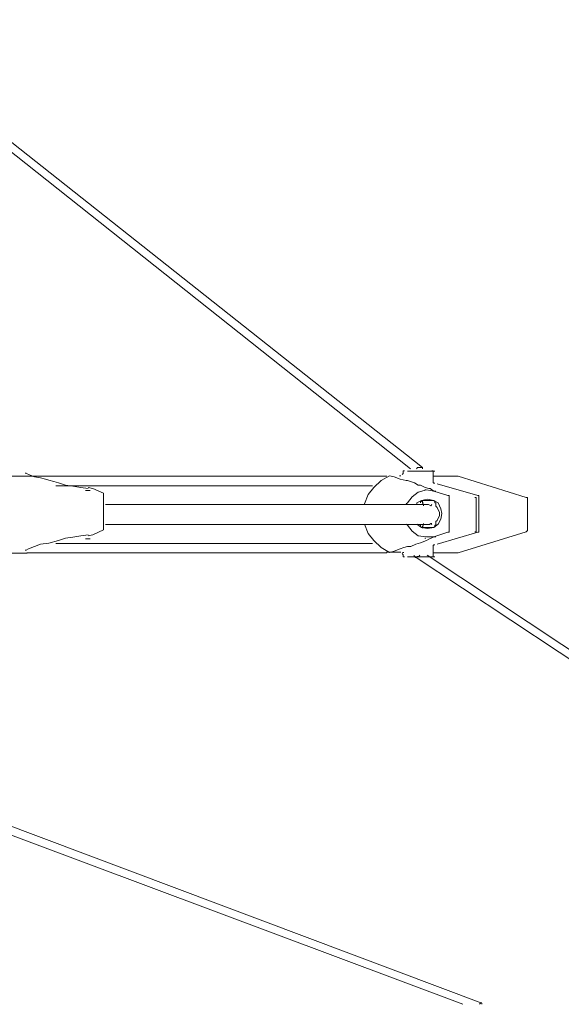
# Model space of a CAD drawing. Header units: millimetres. Extents: x 32.1 to 48.5, y -27.6 to 7.4.
# Tile 15 of 43: x 41.5 to 43, y -24.5 to -21.9. Entities that reach past the tile are written whole.
import ezdxf

# ---------------------------------------------------------------- set-up
doc = ezdxf.new("R2010")
doc.units = ezdxf.units.MM
doc.header["$MEASUREMENT"] = 0
doc.layers.add('Livello 1', color=7, linetype='Continuous', lineweight=0)

# ---------------------------------------------------------------- blocks, each defined once
blk = doc.blocks.new('Block_0')
at = {"layer": 'Livello 1', "color": 250, "lineweight": 5, "true_color": 0x1d1d1b}
for points in [[(41.0535, -21.8979), (41.0535, -21.8979), (42.5548, -23.0896), (42.5548, -23.0896)], [(42.5865, -23.0864), (42.5865, -23.0864), (41.0849, -21.8979), (41.0849, -21.8979)], [(42.5865, -23.0896), (42.5865, -23.0896), (42.5865, -23.0864), (42.5865, -23.0864)], [(41.5381, -23.1093), (41.5381, -23.1093), (41.4781, -23.1093), (41.4781, -23.1093)], [(41.5357, -23.1014), (41.5357, -23.1014), (41.542, -23.1046), (41.542, -23.1046)], [(42.5122, -23.1109), (42.5122, -23.1109), (42.4994, -23.1078), (42.4994, -23.1078)], [(42.5295, -23.1078), (42.5295, -23.1078), (42.5263, -23.1078), (42.5263, -23.1078)], [(42.5359, -23.0984), (42.5359, -23.0984), (42.5359, -23.1016), (42.5359, -23.1016)], [(42.615, -23.1235), (42.615, -23.1235), (42.615, -23.0984), (42.615, -23.0984)], [(42.862, -23.1658), (42.862, -23.1658), (42.6819, -23.1093), (42.6819, -23.1093)], [(41.7056, -23.1472), (41.7056, -23.1472), (41.6928, -23.1472), (41.6928, -23.1472)], [(41.7, -23.1392), (41.7, -23.1392), (41.7125, -23.1421), (41.7125, -23.1421)], [(41.7125, -23.1421), (41.7125, -23.1421), (41.7408, -23.1546), (41.7408, -23.1546)], [(42.5958, -23.1453), (42.5958, -23.1453), (42.5929, -23.1453), (42.5929, -23.1453)], [(42.6259, -23.1296), (42.6259, -23.1296), (42.7336, -23.1608), (42.7336, -23.1608)], [(41.7408, -23.1578), (41.7408, -23.1578), (41.7408, -23.2489), (41.7408, -23.2489)], [(42.6544, -23.1608), (42.6544, -23.1608), (42.6166, -23.1485), (42.6166, -23.1485)], [(42.6576, -23.2548), (42.6576, -23.2548), (42.6576, -23.164), (42.6576, -23.164)], [(42.729, -23.2535), (42.729, -23.2535), (42.729, -23.169), (42.729, -23.169)], [(42.7368, -23.164), (42.7368, -23.164), (42.7368, -23.2548), (42.7368, -23.2548)], [(42.8652, -23.2535), (42.8652, -23.2535), (42.8652, -23.169), (42.8652, -23.169)], [(42.59, -23.1877), (42.59, -23.1877), (42.5868, -23.1751), (42.5868, -23.1751)], [(42.5868, -23.1751), (42.5868, -23.1751), (42.5868, -23.1815), (42.5868, -23.1815)], [(42.6121, -23.1847), (42.6121, -23.1847), (42.6089, -23.1877), (42.6089, -23.1877)], [(41.7408, -23.2519), (41.7408, -23.2519), (41.7125, -23.2644), (41.7125, -23.2644)], [(42.5868, -23.2473), (42.5868, -23.2473), (42.59, -23.2348), (42.59, -23.2348)], [(42.5868, -23.2409), (42.5868, -23.2409), (42.5868, -23.2473), (42.5868, -23.2473)], [(42.6089, -23.2348), (42.6089, -23.2348), (42.6121, -23.2348), (42.6121, -23.2348)], [(42.6121, -23.2377), (42.6121, -23.2377), (42.6089, -23.2348), (42.6089, -23.2348)], [(42.6227, -23.2298), (42.6227, -23.2298), (42.6227, -23.2391), (42.6227, -23.2391)], [(41.6928, -23.2756), (41.6928, -23.2756), (41.7056, -23.2756), (41.7056, -23.2756)], [(41.7125, -23.2644), (41.7125, -23.2644), (41.7, -23.2676), (41.7, -23.2676)], [(42.5929, -23.2737), (42.5929, -23.2737), (42.5958, -23.2737), (42.5958, -23.2737)], [(42.6166, -23.2702), (42.6166, -23.2702), (42.6544, -23.258), (42.6544, -23.258)], [(42.7336, -23.258), (42.7336, -23.258), (42.6259, -23.2894), (42.6259, -23.2894)], [(42.6819, -23.3129), (42.6819, -23.3129), (42.862, -23.2567), (42.862, -23.2567)], [(41.542, -23.3019), (41.542, -23.3019), (41.5357, -23.3051), (41.5357, -23.3051)], [(42.615, -23.3206), (42.615, -23.3206), (42.615, -23.2955), (42.615, -23.2955)], [(41.4781, -23.3131), (41.4781, -23.3131), (41.5381, -23.3131), (41.5381, -23.3131)], [(42.4917, -23.311), (42.4917, -23.311), (42.5263, -23.311), (42.5263, -23.311)], [(42.4994, -23.3113), (42.4994, -23.3113), (42.5122, -23.3081), (42.5122, -23.3081)], [(42.5263, -23.311), (42.5263, -23.311), (42.5295, -23.311), (42.5295, -23.311)], [(42.5327, -23.3142), (42.5327, -23.3142), (42.5359, -23.3174), (42.5359, -23.3174)], [(42.5372, -23.3113), (42.5372, -23.3113), (42.534, -23.3113), (42.534, -23.3113)], [(42.5359, -23.3174), (42.5359, -23.3174), (42.5359, -23.3206), (42.5359, -23.3206)], [(42.5644, -23.3185), (42.5644, -23.3185), (42.5644, -23.3217), (42.5644, -23.3217)], [(42.5644, -23.3217), (42.5644, -23.3217), (44.3598, -24.5105), (44.3598, -24.5105)], [(44.3915, -24.5073), (44.3915, -24.5073), (42.5993, -23.3185), (42.5993, -23.3185)], [(40.867, -23.8267), (40.867, -23.8267), (42.6939, -24.5105), (42.6939, -24.5105)], [(42.7445, -24.5073), (42.7445, -24.5073), (40.8825, -23.8078), (40.8825, -23.8078)], [(42.7445, -24.5105), (42.7445, -24.5105), (42.7445, -24.5073), (42.7445, -24.5073)]]:
    blk.add_open_spline(points, degree=3, dxfattribs=at)
for points, knots in [([(42.5391, -23.0952), (42.5391, -23.0952), (42.5391, -23.0952), (42.5391, -23.0952), (42.5391, -23.0952), (42.5359, -23.0952), (42.5359, -23.0952), (42.5359, -23.0952), (42.5359, -23.0984), (42.5359, -23.0984)], [0, 0, 0, 0, 1, 1, 1, 2, 2, 2, 3, 3, 3, 3]), ([(42.5468, -23.0955), (42.5468, -23.0955), (42.5468, -23.0955), (42.5468, -23.0955), (42.5468, -23.0955), (42.55, -23.0955), (42.55, -23.0955), (42.55, -23.0955), (42.5596, -23.0955), (42.5596, -23.0955), (42.5596, -23.0955), (42.5753, -23.0955), (42.5753, -23.0955), (42.5753, -23.0955), (42.5879, -23.0955), (42.5879, -23.0955), (42.5879, -23.0955), (42.6006, -23.0955), (42.6006, -23.0955), (42.6006, -23.0955), (42.6134, -23.0955), (42.6134, -23.0955), (42.6134, -23.0955), (42.6198, -23.0955), (42.6198, -23.0955)], [0, 0, 0, 0, 1, 1, 1, 2, 2, 2, 3, 3, 3, 4, 4, 4, 5, 5, 5, 6, 6, 6, 7, 7, 7, 8, 8, 8, 8]), ([(42.5833, -23.0864), (42.5833, -23.0864), (42.5801, -23.0864), (42.5801, -23.0864), (42.5801, -23.0864), (42.5772, -23.0864), (42.5772, -23.0864), (42.5772, -23.0864), (42.574, -23.0864), (42.574, -23.0864), (42.574, -23.0864), (42.5708, -23.0896), (42.5708, -23.0896)], [0, 0, 0, 0, 1, 1, 1, 2, 2, 2, 3, 3, 3, 4, 4, 4, 4]), ([(42.5865, -23.0864), (42.5865, -23.0864), (42.5865, -23.0864), (42.5865, -23.0864), (42.5865, -23.0864), (42.5833, -23.0864), (42.5833, -23.0864)], [0, 0, 0, 0, 1, 1, 1, 2, 2, 2, 2]), ([(42.615, -23.0984), (42.615, -23.0984), (42.615, -23.0984), (42.615, -23.0984), (42.615, -23.0984), (42.615, -23.0952), (42.615, -23.0952), (42.615, -23.0952), (42.6118, -23.0952), (42.6118, -23.0952)], [0, 0, 0, 0, 1, 1, 1, 2, 2, 2, 3, 3, 3, 3]), ([(41.5325, -23.1014), (41.5325, -23.1014), (41.5325, -23.1014), (41.5325, -23.1014), (41.5325, -23.1014), (41.5357, -23.1014), (41.5357, -23.1014)], [0, 0, 0, 0, 1, 1, 1, 2, 2, 2, 2]), ([(42.492, -23.1093), (42.492, -23.1093), (42.4733, -23.1093), (42.4733, -23.1093), (42.4733, -23.1093), (42.4163, -23.1093), (42.4163, -23.1093), (42.4163, -23.1093), (42.3564, -23.1093), (42.3564, -23.1093), (42.3564, -23.1093), (42.2898, -23.1093), (42.2898, -23.1093), (42.2898, -23.1093), (42.2171, -23.1093), (42.2171, -23.1093), (42.2171, -23.1093), (42.1379, -23.1093), (42.1379, -23.1093), (42.1379, -23.1093), (42.0527, -23.1093), (42.0527, -23.1093), (42.0527, -23.1093), (41.9643, -23.1093), (41.9643, -23.1093), (41.9643, -23.1093), (41.8694, -23.1093), (41.8694, -23.1093), (41.8694, -23.1093), (41.7682, -23.1093), (41.7682, -23.1093), (41.7682, -23.1093), (41.6606, -23.1093), (41.6606, -23.1093), (41.6606, -23.1093), (41.55, -23.1093), (41.55, -23.1093), (41.55, -23.1093), (41.5373, -23.1093), (41.5373, -23.1093)], [0, 0, 0, 0, 1, 1, 1, 2, 2, 2, 3, 3, 3, 4, 4, 4, 5, 5, 5, 6, 6, 6, 7, 7, 7, 8, 8, 8, 9, 9, 9, 10, 10, 10, 11, 11, 11, 12, 12, 12, 13, 13, 13, 13]), ([(41.7, -23.1421), (41.7, -23.1421), (41.7, -23.1421), (41.7, -23.1421), (41.7, -23.1421), (41.6808, -23.1392), (41.6808, -23.1392), (41.6808, -23.1392), (41.659, -23.136), (41.659, -23.136), (41.659, -23.136), (41.6398, -23.1328), (41.6398, -23.1328), (41.6398, -23.1328), (41.6209, -23.1264), (41.6209, -23.1264), (41.6209, -23.1264), (41.6084, -23.1232), (41.6084, -23.1232), (41.6084, -23.1232), (41.5959, -23.12), (41.5959, -23.12), (41.5959, -23.12), (41.5863, -23.1171), (41.5863, -23.1171), (41.5863, -23.1171), (41.5735, -23.1139), (41.5735, -23.1139), (41.5735, -23.1139), (41.5578, -23.1107), (41.5578, -23.1107), (41.5578, -23.1107), (41.542, -23.1046), (41.542, -23.1046)], [0, 0, 0, 0, 1, 1, 1, 2, 2, 2, 3, 3, 3, 4, 4, 4, 5, 5, 5, 6, 6, 6, 7, 7, 7, 8, 8, 8, 9, 9, 9, 10, 10, 10, 11, 11, 11, 11]), ([(42.4994, -23.1078), (42.4994, -23.1078), (42.4773, -23.1203), (42.4773, -23.1203), (42.4773, -23.1203), (42.4581, -23.1392), (42.4581, -23.1392), (42.4581, -23.1392), (42.4427, -23.1578), (42.4427, -23.1578), (42.4427, -23.1578), (42.4331, -23.1826), (42.4331, -23.1826)], [0, 0, 0, 0, 1, 1, 1, 2, 2, 2, 3, 3, 3, 4, 4, 4, 4]), ([(42.5122, -23.1109), (42.5122, -23.1109), (42.5279, -23.1173), (42.5279, -23.1173), (42.5279, -23.1173), (42.5436, -23.1203), (42.5436, -23.1203), (42.5436, -23.1203), (42.5468, -23.1203), (42.5468, -23.1203), (42.5468, -23.1203), (42.566, -23.1264), (42.566, -23.1264), (42.566, -23.1264), (42.5753, -23.1328), (42.5753, -23.1328), (42.5753, -23.1328), (42.5815, -23.1328), (42.5815, -23.1328), (42.5815, -23.1328), (42.5942, -23.1392), (42.5942, -23.1392), (42.5942, -23.1392), (42.6038, -23.1421), (42.6038, -23.1421), (42.6038, -23.1421), (42.607, -23.1421), (42.607, -23.1421), (42.607, -23.1421), (42.6166, -23.1485), (42.6166, -23.1485), (42.6166, -23.1485), (42.6227, -23.1485), (42.6227, -23.1485)], [0, 0, 0, 0, 1, 1, 1, 2, 2, 2, 3, 3, 3, 4, 4, 4, 5, 5, 5, 6, 6, 6, 7, 7, 7, 8, 8, 8, 9, 9, 9, 10, 10, 10, 11, 11, 11, 11]), ([(42.5359, -23.1016), (42.5359, -23.1016), (42.5359, -23.1016), (42.5359, -23.1016), (42.5359, -23.1016), (42.5327, -23.1048), (42.5327, -23.1048)], [0, 0, 0, 0, 1, 1, 1, 2, 2, 2, 2]), ([(42.6819, -23.1093), (42.6819, -23.1093), (42.6787, -23.1093), (42.6787, -23.1093), (42.6787, -23.1093), (42.6723, -23.1093), (42.6723, -23.1093), (42.6723, -23.1093), (42.6627, -23.1093), (42.6627, -23.1093), (42.6627, -23.1093), (42.647, -23.1093), (42.647, -23.1093), (42.647, -23.1093), (42.6313, -23.1093), (42.6313, -23.1093), (42.6313, -23.1093), (42.6153, -23.1093), (42.6153, -23.1093)], [0, 0, 0, 0, 1, 1, 1, 2, 2, 2, 3, 3, 3, 4, 4, 4, 5, 5, 5, 6, 6, 6, 6]), ([(41.614, -23.1344), (41.614, -23.1344), (41.639, -23.1344), (41.639, -23.1344), (41.639, -23.1344), (41.7464, -23.1344), (41.7464, -23.1344), (41.7464, -23.1344), (41.8447, -23.1344), (41.8447, -23.1344), (41.8447, -23.1344), (41.9392, -23.1344), (41.9392, -23.1344), (41.9392, -23.1344), (42.0279, -23.1344), (42.0279, -23.1344), (42.0279, -23.1344), (42.1129, -23.1344), (42.1129, -23.1344), (42.1129, -23.1344), (42.1888, -23.1344), (42.1888, -23.1344), (42.1888, -23.1344), (42.2613, -23.1344), (42.2613, -23.1344), (42.2613, -23.1344), (42.3276, -23.1344), (42.3276, -23.1344), (42.3276, -23.1344), (42.3878, -23.1344), (42.3878, -23.1344), (42.3878, -23.1344), (42.4413, -23.1344), (42.4413, -23.1344), (42.4413, -23.1344), (42.4509, -23.1344), (42.4509, -23.1344)], [0, 0, 0, 0, 1, 1, 1, 2, 2, 2, 3, 3, 3, 4, 4, 4, 5, 5, 5, 6, 6, 6, 7, 7, 7, 8, 8, 8, 9, 9, 9, 10, 10, 10, 11, 11, 11, 12, 12, 12, 12]), ([(42.4541, -23.1347), (42.4541, -23.1347), (42.4416, -23.1347), (42.4416, -23.1347), (42.4416, -23.1347), (42.3878, -23.1347), (42.3878, -23.1347), (42.3878, -23.1347), (42.3276, -23.1347), (42.3276, -23.1347), (42.3276, -23.1347), (42.2645, -23.1347), (42.2645, -23.1347), (42.2645, -23.1347), (42.1917, -23.1347), (42.1917, -23.1347), (42.1917, -23.1347), (42.1161, -23.1347), (42.1161, -23.1347), (42.1161, -23.1347), (42.0338, -23.1347), (42.0338, -23.1347), (42.0338, -23.1347), (41.9451, -23.1347), (41.9451, -23.1347), (41.9451, -23.1347), (41.8534, -23.1347), (41.8534, -23.1347), (41.8534, -23.1347), (41.7557, -23.1347), (41.7557, -23.1347), (41.7557, -23.1347), (41.651, -23.1347), (41.651, -23.1347), (41.651, -23.1347), (41.6292, -23.1347), (41.6292, -23.1347)], [0, 0, 0, 0, 1, 1, 1, 2, 2, 2, 3, 3, 3, 4, 4, 4, 5, 5, 5, 6, 6, 6, 7, 7, 7, 8, 8, 8, 9, 9, 9, 10, 10, 10, 11, 11, 11, 12, 12, 12, 12]), ([(42.6166, -23.1485), (42.6166, -23.1485), (42.5974, -23.1453), (42.5974, -23.1453), (42.5974, -23.1453), (42.5753, -23.1517), (42.5753, -23.1517), (42.5753, -23.1517), (42.5596, -23.164), (42.5596, -23.164), (42.5596, -23.164), (42.5468, -23.1799), (42.5468, -23.1799), (42.5468, -23.1799), (42.5436, -23.1826), (42.5436, -23.1826)], [0, 0, 0, 0, 1, 1, 1, 2, 2, 2, 3, 3, 3, 4, 4, 4, 5, 5, 5, 5]), ([(42.6182, -23.1296), (42.6182, -23.1296), (42.6182, -23.1296), (42.6182, -23.1296), (42.6182, -23.1296), (42.6182, -23.1267), (42.6182, -23.1267), (42.6182, -23.1267), (42.615, -23.1267), (42.615, -23.1267), (42.615, -23.1267), (42.615, -23.1235), (42.615, -23.1235)], [0, 0, 0, 0, 1, 1, 1, 2, 2, 2, 3, 3, 3, 4, 4, 4, 4]), ([(41.7408, -23.1546), (41.7408, -23.1546), (41.7408, -23.1546), (41.7408, -23.1546), (41.7408, -23.1546), (41.7408, -23.1578), (41.7408, -23.1578)], [0, 0, 0, 0, 1, 1, 1, 2, 2, 2, 2]), ([(42.6385, -23.2079), (42.6385, -23.2079), (42.6353, -23.1954), (42.6353, -23.1954), (42.6353, -23.1954), (42.6289, -23.1799), (42.6289, -23.1799), (42.6289, -23.1799), (42.6166, -23.1735), (42.6166, -23.1735), (42.6166, -23.1735), (42.6006, -23.1703), (42.6006, -23.1703), (42.6006, -23.1703), (42.5847, -23.1735), (42.5847, -23.1735), (42.5847, -23.1735), (42.5721, -23.1799), (42.5721, -23.1799), (42.5721, -23.1799), (42.5721, -23.1826), (42.5721, -23.1826)], [0, 0, 0, 0, 1, 1, 1, 2, 2, 2, 3, 3, 3, 4, 4, 4, 5, 5, 5, 6, 6, 6, 7, 7, 7, 7]), ([(42.5815, -23.1799), (42.5815, -23.1799), (42.5815, -23.1767), (42.5815, -23.1767), (42.5815, -23.1767), (42.5847, -23.1767), (42.5847, -23.1767), (42.5847, -23.1767), (42.5847, -23.1735), (42.5847, -23.1735), (42.5847, -23.1735), (42.5879, -23.1735), (42.5879, -23.1735), (42.5879, -23.1735), (42.591, -23.1735), (42.591, -23.1735)], [0, 0, 0, 0, 1, 1, 1, 2, 2, 2, 3, 3, 3, 4, 4, 4, 5, 5, 5, 5]), ([(42.591, -23.1735), (42.591, -23.1735), (42.6006, -23.1735), (42.6006, -23.1735), (42.6006, -23.1735), (42.6134, -23.1735), (42.6134, -23.1735)], [0, 0, 0, 0, 1, 1, 1, 2, 2, 2, 2]), ([(42.6134, -23.1735), (42.6134, -23.1735), (42.6134, -23.1735), (42.6134, -23.1735), (42.6134, -23.1735), (42.6166, -23.1735), (42.6166, -23.1735), (42.6166, -23.1735), (42.6198, -23.1767), (42.6198, -23.1767), (42.6198, -23.1767), (42.6198, -23.1799), (42.6198, -23.1799), (42.6198, -23.1799), (42.6227, -23.1799), (42.6227, -23.1799)], [0, 0, 0, 0, 1, 1, 1, 2, 2, 2, 3, 3, 3, 4, 4, 4, 5, 5, 5, 5]), ([(42.6576, -23.164), (42.6576, -23.164), (42.6576, -23.164), (42.6576, -23.164), (42.6576, -23.164), (42.6576, -23.1608), (42.6576, -23.1608), (42.6576, -23.1608), (42.6544, -23.1608), (42.6544, -23.1608)], [0, 0, 0, 0, 1, 1, 1, 2, 2, 2, 3, 3, 3, 3]), ([(42.729, -23.169), (42.729, -23.169), (42.729, -23.169), (42.729, -23.169), (42.729, -23.169), (42.729, -23.1658), (42.729, -23.1658), (42.729, -23.1658), (42.7258, -23.1658), (42.7258, -23.1658)], [0, 0, 0, 0, 1, 1, 1, 2, 2, 2, 3, 3, 3, 3]), ([(42.7336, -23.1608), (42.7336, -23.1608), (42.7368, -23.1608), (42.7368, -23.1608), (42.7368, -23.1608), (42.7368, -23.164), (42.7368, -23.164)], [0, 0, 0, 0, 1, 1, 1, 2, 2, 2, 2]), ([(42.8652, -23.169), (42.8652, -23.169), (42.8652, -23.169), (42.8652, -23.169), (42.8652, -23.169), (42.8652, -23.1658), (42.8652, -23.1658), (42.8652, -23.1658), (42.862, -23.1658), (42.862, -23.1658)], [0, 0, 0, 0, 1, 1, 1, 2, 2, 2, 3, 3, 3, 3]), ([(42.6028, -23.1845), (42.6028, -23.1845), (42.5679, -23.1845), (42.5679, -23.1845), (42.5679, -23.1845), (42.53, -23.1845), (42.53, -23.1845), (42.53, -23.1845), (42.4952, -23.1845), (42.4952, -23.1845), (42.4952, -23.1845), (42.4701, -23.1845), (42.4701, -23.1845), (42.4701, -23.1845), (42.4448, -23.1845), (42.4448, -23.1845), (42.4448, -23.1845), (42.4224, -23.1845), (42.4224, -23.1845), (42.4224, -23.1845), (42.3974, -23.1845), (42.3974, -23.1845), (42.3974, -23.1845), (42.3247, -23.1845), (42.3247, -23.1845), (42.3247, -23.1845), (42.2456, -23.1845), (42.2456, -23.1845), (42.2456, -23.1845), (42.1728, -23.1845), (42.1728, -23.1845), (42.1728, -23.1845), (42.1001, -23.1845), (42.1001, -23.1845), (42.1001, -23.1845), (42.0274, -23.1845), (42.0274, -23.1845), (42.0274, -23.1845), (41.9989, -23.1845), (41.9989, -23.1845), (41.9989, -23.1845), (41.9579, -23.1845), (41.9579, -23.1845), (41.9579, -23.1845), (41.9073, -23.1845), (41.9073, -23.1845), (41.9073, -23.1845), (41.8473, -23.1845), (41.8473, -23.1845), (41.8473, -23.1845), (41.7711, -23.1845), (41.7711, -23.1845), (41.7711, -23.1845), (41.7461, -23.1845), (41.7461, -23.1845)], [0, 0, 0, 0, 1, 1, 1, 2, 2, 2, 3, 3, 3, 4, 4, 4, 5, 5, 5, 6, 6, 6, 7, 7, 7, 8, 8, 8, 9, 9, 9, 10, 10, 10, 11, 11, 11, 12, 12, 12, 13, 13, 13, 14, 14, 14, 15, 15, 15, 16, 16, 16, 17, 17, 17, 18, 18, 18, 18]), ([(42.6089, -23.1877), (42.6089, -23.1877), (42.6028, -23.1847), (42.6028, -23.1847), (42.6028, -23.1847), (42.5996, -23.1847), (42.5996, -23.1847)], [0, 0, 0, 0, 1, 1, 1, 2, 2, 2, 2]), ([(42.6227, -23.1799), (42.6227, -23.1799), (42.6227, -23.1826), (42.6227, -23.1826), (42.6227, -23.1826), (42.6227, -23.189), (42.6227, -23.189)], [0, 0, 0, 0, 1, 1, 1, 2, 2, 2, 2]), ([(42.6227, -23.2298), (42.6227, -23.2298), (42.6259, -23.2266), (42.6259, -23.2266), (42.6259, -23.2266), (42.6289, -23.2204), (42.6289, -23.2204), (42.6289, -23.2204), (42.6321, -23.214), (42.6321, -23.214), (42.6321, -23.214), (42.6321, -23.2079), (42.6321, -23.2079), (42.6321, -23.2079), (42.6321, -23.205), (42.6321, -23.205), (42.6321, -23.205), (42.6289, -23.1986), (42.6289, -23.1986), (42.6289, -23.1986), (42.6259, -23.1922), (42.6259, -23.1922), (42.6259, -23.1922), (42.6227, -23.189), (42.6227, -23.189)], [0, 0, 0, 0, 1, 1, 1, 2, 2, 2, 3, 3, 3, 4, 4, 4, 5, 5, 5, 6, 6, 6, 7, 7, 7, 8, 8, 8, 8]), ([(42.5721, -23.2361), (42.5721, -23.2361), (42.5721, -23.2361), (42.5721, -23.2361), (42.5721, -23.2361), (42.5847, -23.2455), (42.5847, -23.2455), (42.5847, -23.2455), (42.6006, -23.2484), (42.6006, -23.2484), (42.6006, -23.2484), (42.6166, -23.2455), (42.6166, -23.2455), (42.6166, -23.2455), (42.6289, -23.2361), (42.6289, -23.2361), (42.6289, -23.2361), (42.6353, -23.2236), (42.6353, -23.2236), (42.6353, -23.2236), (42.6385, -23.2079), (42.6385, -23.2079)], [0, 0, 0, 0, 1, 1, 1, 2, 2, 2, 3, 3, 3, 4, 4, 4, 5, 5, 5, 6, 6, 6, 7, 7, 7, 7]), ([(41.7408, -23.2489), (41.7408, -23.2489), (41.7408, -23.2489), (41.7408, -23.2489), (41.7408, -23.2489), (41.7408, -23.2519), (41.7408, -23.2519)], [0, 0, 0, 0, 1, 1, 1, 2, 2, 2, 2]), ([(41.7461, -23.2377), (41.7461, -23.2377), (41.7682, -23.2377), (41.7682, -23.2377), (41.7682, -23.2377), (41.8377, -23.2377), (41.8377, -23.2377), (41.8377, -23.2377), (41.8913, -23.2377), (41.8913, -23.2377), (41.8913, -23.2377), (41.9355, -23.2377), (41.9355, -23.2377), (41.9355, -23.2377), (41.9704, -23.2377), (41.9704, -23.2377), (41.9704, -23.2377), (42.0053, -23.2377), (42.0053, -23.2377), (42.0053, -23.2377), (42.037, -23.2377), (42.037, -23.2377), (42.037, -23.2377), (42.1283, -23.2377), (42.1283, -23.2377), (42.1283, -23.2377), (42.2171, -23.2377), (42.2171, -23.2377), (42.2171, -23.2377), (42.2866, -23.2377), (42.2866, -23.2377), (42.2866, -23.2377), (42.35, -23.2377), (42.35, -23.2377), (42.35, -23.2377), (42.4038, -23.2377), (42.4038, -23.2377), (42.4038, -23.2377), (42.4256, -23.2377), (42.4256, -23.2377), (42.4256, -23.2377), (42.4541, -23.2377), (42.4541, -23.2377), (42.4541, -23.2377), (42.4856, -23.2377), (42.4856, -23.2377), (42.4856, -23.2377), (42.5239, -23.2377), (42.5239, -23.2377), (42.5239, -23.2377), (42.5647, -23.2377), (42.5647, -23.2377), (42.5647, -23.2377), (42.6028, -23.2377), (42.6028, -23.2377)], [0, 0, 0, 0, 1, 1, 1, 2, 2, 2, 3, 3, 3, 4, 4, 4, 5, 5, 5, 6, 6, 6, 7, 7, 7, 8, 8, 8, 9, 9, 9, 10, 10, 10, 11, 11, 11, 12, 12, 12, 13, 13, 13, 14, 14, 14, 15, 15, 15, 16, 16, 16, 17, 17, 17, 18, 18, 18, 18]), ([(42.4331, -23.2361), (42.4331, -23.2361), (42.4427, -23.2612), (42.4427, -23.2612), (42.4427, -23.2612), (42.4581, -23.2798), (42.4581, -23.2798), (42.4581, -23.2798), (42.4773, -23.2985), (42.4773, -23.2985), (42.4773, -23.2985), (42.4994, -23.3113), (42.4994, -23.3113)], [0, 0, 0, 0, 1, 1, 1, 2, 2, 2, 3, 3, 3, 4, 4, 4, 4]), ([(42.5436, -23.2361), (42.5436, -23.2361), (42.5468, -23.2391), (42.5468, -23.2391), (42.5468, -23.2391), (42.5596, -23.2548), (42.5596, -23.2548), (42.5596, -23.2548), (42.5753, -23.2673), (42.5753, -23.2673), (42.5753, -23.2673), (42.5974, -23.2702), (42.5974, -23.2702), (42.5974, -23.2702), (42.6166, -23.2702), (42.6166, -23.2702)], [0, 0, 0, 0, 1, 1, 1, 2, 2, 2, 3, 3, 3, 4, 4, 4, 5, 5, 5, 5]), ([(42.591, -23.2455), (42.591, -23.2455), (42.5879, -23.2455), (42.5879, -23.2455), (42.5879, -23.2455), (42.5847, -23.2455), (42.5847, -23.2455), (42.5847, -23.2455), (42.5815, -23.2423), (42.5815, -23.2423), (42.5815, -23.2423), (42.5815, -23.2391), (42.5815, -23.2391)], [0, 0, 0, 0, 1, 1, 1, 2, 2, 2, 3, 3, 3, 4, 4, 4, 4]), ([(42.6134, -23.2455), (42.6134, -23.2455), (42.6006, -23.2455), (42.6006, -23.2455), (42.6006, -23.2455), (42.591, -23.2455), (42.591, -23.2455)], [0, 0, 0, 0, 1, 1, 1, 2, 2, 2, 2]), ([(42.5996, -23.2377), (42.5996, -23.2377), (42.6057, -23.2377), (42.6057, -23.2377), (42.6057, -23.2377), (42.6089, -23.2348), (42.6089, -23.2348)], [0, 0, 0, 0, 1, 1, 1, 2, 2, 2, 2]), ([(42.6227, -23.2391), (42.6227, -23.2391), (42.6198, -23.2391), (42.6198, -23.2391), (42.6198, -23.2391), (42.6198, -23.2423), (42.6198, -23.2423), (42.6198, -23.2423), (42.6166, -23.2455), (42.6166, -23.2455), (42.6166, -23.2455), (42.6134, -23.2455), (42.6134, -23.2455)], [0, 0, 0, 0, 1, 1, 1, 2, 2, 2, 3, 3, 3, 4, 4, 4, 4]), ([(41.542, -23.3019), (41.542, -23.3019), (41.5578, -23.2958), (41.5578, -23.2958), (41.5578, -23.2958), (41.5735, -23.2897), (41.5735, -23.2897), (41.5735, -23.2897), (41.5959, -23.2865), (41.5959, -23.2865), (41.5959, -23.2865), (41.6209, -23.2801), (41.6209, -23.2801), (41.6209, -23.2801), (41.6398, -23.2737), (41.6398, -23.2737), (41.6398, -23.2737), (41.659, -23.2708), (41.659, -23.2708), (41.659, -23.2708), (41.6808, -23.2676), (41.6808, -23.2676), (41.6808, -23.2676), (41.7, -23.2644), (41.7, -23.2644)], [0, 0, 0, 0, 1, 1, 1, 2, 2, 2, 3, 3, 3, 4, 4, 4, 5, 5, 5, 6, 6, 6, 7, 7, 7, 8, 8, 8, 8]), ([(42.6227, -23.2702), (42.6227, -23.2702), (42.6227, -23.2702), (42.6227, -23.2702), (42.6227, -23.2702), (42.6166, -23.2702), (42.6166, -23.2702), (42.6166, -23.2702), (42.6102, -23.2734), (42.6102, -23.2734), (42.6102, -23.2734), (42.6038, -23.2766), (42.6038, -23.2766), (42.6038, -23.2766), (42.5974, -23.2798), (42.5974, -23.2798), (42.5974, -23.2798), (42.5815, -23.2862), (42.5815, -23.2862), (42.5815, -23.2862), (42.5692, -23.2894), (42.5692, -23.2894), (42.5692, -23.2894), (42.5564, -23.2953), (42.5564, -23.2953), (42.5564, -23.2953), (42.5468, -23.2953), (42.5468, -23.2953), (42.5468, -23.2953), (42.5372, -23.2985), (42.5372, -23.2985), (42.5372, -23.2985), (42.5279, -23.3017), (42.5279, -23.3017), (42.5279, -23.3017), (42.5122, -23.3081), (42.5122, -23.3081)], [0, 0, 0, 0, 1, 1, 1, 2, 2, 2, 3, 3, 3, 4, 4, 4, 5, 5, 5, 6, 6, 6, 7, 7, 7, 8, 8, 8, 9, 9, 9, 10, 10, 10, 11, 11, 11, 12, 12, 12, 12]), ([(42.6544, -23.258), (42.6544, -23.258), (42.6544, -23.258), (42.6544, -23.258), (42.6544, -23.258), (42.6576, -23.258), (42.6576, -23.258), (42.6576, -23.258), (42.6576, -23.2548), (42.6576, -23.2548)], [0, 0, 0, 0, 1, 1, 1, 2, 2, 2, 3, 3, 3, 3]), ([(42.7258, -23.2567), (42.7258, -23.2567), (42.7258, -23.2567), (42.7258, -23.2567), (42.7258, -23.2567), (42.729, -23.2567), (42.729, -23.2567), (42.729, -23.2567), (42.729, -23.2535), (42.729, -23.2535)], [0, 0, 0, 0, 1, 1, 1, 2, 2, 2, 3, 3, 3, 3]), ([(42.7368, -23.2548), (42.7368, -23.2548), (42.7368, -23.2548), (42.7368, -23.2548), (42.7368, -23.2548), (42.7368, -23.258), (42.7368, -23.258), (42.7368, -23.258), (42.7336, -23.258), (42.7336, -23.258)], [0, 0, 0, 0, 1, 1, 1, 2, 2, 2, 3, 3, 3, 3]), ([(42.862, -23.2567), (42.862, -23.2567), (42.862, -23.2567), (42.862, -23.2567), (42.862, -23.2567), (42.8652, -23.2535), (42.8652, -23.2535)], [0, 0, 0, 0, 1, 1, 1, 2, 2, 2, 2]), ([(41.614, -23.2878), (41.614, -23.2878), (41.639, -23.2878), (41.639, -23.2878), (41.639, -23.2878), (41.7464, -23.2878), (41.7464, -23.2878), (41.7464, -23.2878), (41.8447, -23.2878), (41.8447, -23.2878), (41.8447, -23.2878), (41.9392, -23.2878), (41.9392, -23.2878), (41.9392, -23.2878), (42.0279, -23.2878), (42.0279, -23.2878), (42.0279, -23.2878), (42.1129, -23.2878), (42.1129, -23.2878), (42.1129, -23.2878), (42.1888, -23.2878), (42.1888, -23.2878), (42.1888, -23.2878), (42.2613, -23.2878), (42.2613, -23.2878), (42.2613, -23.2878), (42.3276, -23.2878), (42.3276, -23.2878), (42.3276, -23.2878), (42.3878, -23.2878), (42.3878, -23.2878), (42.3878, -23.2878), (42.4413, -23.2878), (42.4413, -23.2878), (42.4413, -23.2878), (42.4509, -23.2878), (42.4509, -23.2878)], [0, 0, 0, 0, 1, 1, 1, 2, 2, 2, 3, 3, 3, 4, 4, 4, 5, 5, 5, 6, 6, 6, 7, 7, 7, 8, 8, 8, 9, 9, 9, 10, 10, 10, 11, 11, 11, 12, 12, 12, 12]), ([(41.6292, -23.2881), (41.6292, -23.2881), (41.651, -23.2881), (41.651, -23.2881), (41.651, -23.2881), (41.7557, -23.2881), (41.7557, -23.2881), (41.7557, -23.2881), (41.8534, -23.2881), (41.8534, -23.2881), (41.8534, -23.2881), (41.9451, -23.2881), (41.9451, -23.2881), (41.9451, -23.2881), (42.0338, -23.2881), (42.0338, -23.2881), (42.0338, -23.2881), (42.1161, -23.2881), (42.1161, -23.2881), (42.1161, -23.2881), (42.1917, -23.2881), (42.1917, -23.2881), (42.1917, -23.2881), (42.2645, -23.2881), (42.2645, -23.2881), (42.2645, -23.2881), (42.3276, -23.2881), (42.3276, -23.2881), (42.3276, -23.2881), (42.3878, -23.2881), (42.3878, -23.2881), (42.3878, -23.2881), (42.4416, -23.2881), (42.4416, -23.2881), (42.4416, -23.2881), (42.4541, -23.2881), (42.4541, -23.2881)], [0, 0, 0, 0, 1, 1, 1, 2, 2, 2, 3, 3, 3, 4, 4, 4, 5, 5, 5, 6, 6, 6, 7, 7, 7, 8, 8, 8, 9, 9, 9, 10, 10, 10, 11, 11, 11, 12, 12, 12, 12]), ([(42.615, -23.2955), (42.615, -23.2955), (42.615, -23.2924), (42.615, -23.2924), (42.615, -23.2924), (42.6182, -23.2924), (42.6182, -23.2924), (42.6182, -23.2924), (42.6182, -23.2892), (42.6182, -23.2892)], [0, 0, 0, 0, 1, 1, 1, 2, 2, 2, 3, 3, 3, 3]), ([(41.5357, -23.3051), (41.5357, -23.3051), (41.5357, -23.3051), (41.5357, -23.3051), (41.5357, -23.3051), (41.5325, -23.3051), (41.5325, -23.3051)], [0, 0, 0, 0, 1, 1, 1, 2, 2, 2, 2]), ([(41.5373, -23.3129), (41.5373, -23.3129), (41.55, -23.3129), (41.55, -23.3129), (41.55, -23.3129), (41.6606, -23.3129), (41.6606, -23.3129), (41.6606, -23.3129), (41.7682, -23.3129), (41.7682, -23.3129), (41.7682, -23.3129), (41.8694, -23.3129), (41.8694, -23.3129), (41.8694, -23.3129), (41.9643, -23.3129), (41.9643, -23.3129), (41.9643, -23.3129), (42.0527, -23.3129), (42.0527, -23.3129), (42.0527, -23.3129), (42.1379, -23.3129), (42.1379, -23.3129), (42.1379, -23.3129), (42.2171, -23.3129), (42.2171, -23.3129), (42.2171, -23.3129), (42.2898, -23.3129), (42.2898, -23.3129), (42.2898, -23.3129), (42.3564, -23.3129), (42.3564, -23.3129), (42.3564, -23.3129), (42.4163, -23.3129), (42.4163, -23.3129), (42.4163, -23.3129), (42.4733, -23.3129), (42.4733, -23.3129), (42.4733, -23.3129), (42.492, -23.3129), (42.492, -23.3129)], [0, 0, 0, 0, 1, 1, 1, 2, 2, 2, 3, 3, 3, 4, 4, 4, 5, 5, 5, 6, 6, 6, 7, 7, 7, 8, 8, 8, 9, 9, 9, 10, 10, 10, 11, 11, 11, 12, 12, 12, 13, 13, 13, 13]), ([(42.5263, -23.311), (42.5263, -23.311), (42.5263, -23.311), (42.5263, -23.311), (42.5263, -23.311), (42.5295, -23.311), (42.5295, -23.311)], [0, 0, 0, 0, 1, 1, 1, 2, 2, 2, 2]), ([(42.5359, -23.3206), (42.5359, -23.3206), (42.5359, -23.3206), (42.5359, -23.3206), (42.5359, -23.3206), (42.5359, -23.3235), (42.5359, -23.3235), (42.5359, -23.3235), (42.5391, -23.3235), (42.5391, -23.3235)], [0, 0, 0, 0, 1, 1, 1, 2, 2, 2, 3, 3, 3, 3]), ([(42.6198, -23.3235), (42.6198, -23.3235), (42.6198, -23.3235), (42.6198, -23.3235), (42.6198, -23.3235), (42.6134, -23.3235), (42.6134, -23.3235), (42.6134, -23.3235), (42.6006, -23.3235), (42.6006, -23.3235), (42.6006, -23.3235), (42.5879, -23.3235), (42.5879, -23.3235), (42.5879, -23.3235), (42.5753, -23.3235), (42.5753, -23.3235), (42.5753, -23.3235), (42.5596, -23.3235), (42.5596, -23.3235), (42.5596, -23.3235), (42.55, -23.3235), (42.55, -23.3235), (42.55, -23.3235), (42.5468, -23.3235), (42.5468, -23.3235)], [0, 0, 0, 0, 1, 1, 1, 2, 2, 2, 3, 3, 3, 4, 4, 4, 5, 5, 5, 6, 6, 6, 7, 7, 7, 8, 8, 8, 8]), ([(42.5676, -23.3246), (42.5676, -23.3246), (42.5676, -23.3246), (42.5676, -23.3246), (42.5676, -23.3246), (42.5676, -23.3219), (42.5676, -23.3219), (42.5676, -23.3219), (42.5644, -23.3219), (42.5644, -23.3219)], [0, 0, 0, 0, 1, 1, 1, 2, 2, 2, 3, 3, 3, 3]), ([(42.5801, -23.3187), (42.5801, -23.3187), (42.5801, -23.3187), (42.5801, -23.3187), (42.5801, -23.3187), (42.5772, -23.3219), (42.5772, -23.3219), (42.5772, -23.3219), (42.574, -23.3219), (42.574, -23.3219), (42.574, -23.3219), (42.5708, -23.3246), (42.5708, -23.3246), (42.5708, -23.3246), (42.5676, -23.3246), (42.5676, -23.3246)], [0, 0, 0, 0, 1, 1, 1, 2, 2, 2, 3, 3, 3, 4, 4, 4, 5, 5, 5, 5]), ([(42.6118, -23.3235), (42.6118, -23.3235), (42.6118, -23.3235), (42.6118, -23.3235), (42.6118, -23.3235), (42.615, -23.3235), (42.615, -23.3235), (42.615, -23.3235), (42.615, -23.3206), (42.615, -23.3206)], [0, 0, 0, 0, 1, 1, 1, 2, 2, 2, 3, 3, 3, 3]), ([(42.6153, -23.3129), (42.6153, -23.3129), (42.6313, -23.3129), (42.6313, -23.3129), (42.6313, -23.3129), (42.647, -23.3129), (42.647, -23.3129), (42.647, -23.3129), (42.6627, -23.3129), (42.6627, -23.3129), (42.6627, -23.3129), (42.6723, -23.3129), (42.6723, -23.3129), (42.6723, -23.3129), (42.6787, -23.3129), (42.6787, -23.3129), (42.6787, -23.3129), (42.6819, -23.3129), (42.6819, -23.3129)], [0, 0, 0, 0, 1, 1, 1, 2, 2, 2, 3, 3, 3, 4, 4, 4, 5, 5, 5, 6, 6, 6, 6]), ([(42.7381, -24.5102), (42.7381, -24.5102), (42.7381, -24.5102), (42.7381, -24.5102), (42.7381, -24.5102), (42.7413, -24.507), (42.7413, -24.507), (42.7413, -24.507), (42.7445, -24.507), (42.7445, -24.507)], [0, 0, 0, 0, 1, 1, 1, 2, 2, 2, 3, 3, 3, 3])]:
    blk.add_open_spline(points, degree=3, knots=knots, dxfattribs=at)

msp = doc.modelspace()

# ---------------------------------------------------------------- block references
at = {"layer": 'Livello 1'}
msp.add_blockref('Block_0', (0, 0), dxfattribs=at)

doc.saveas('drawing.dxf')
